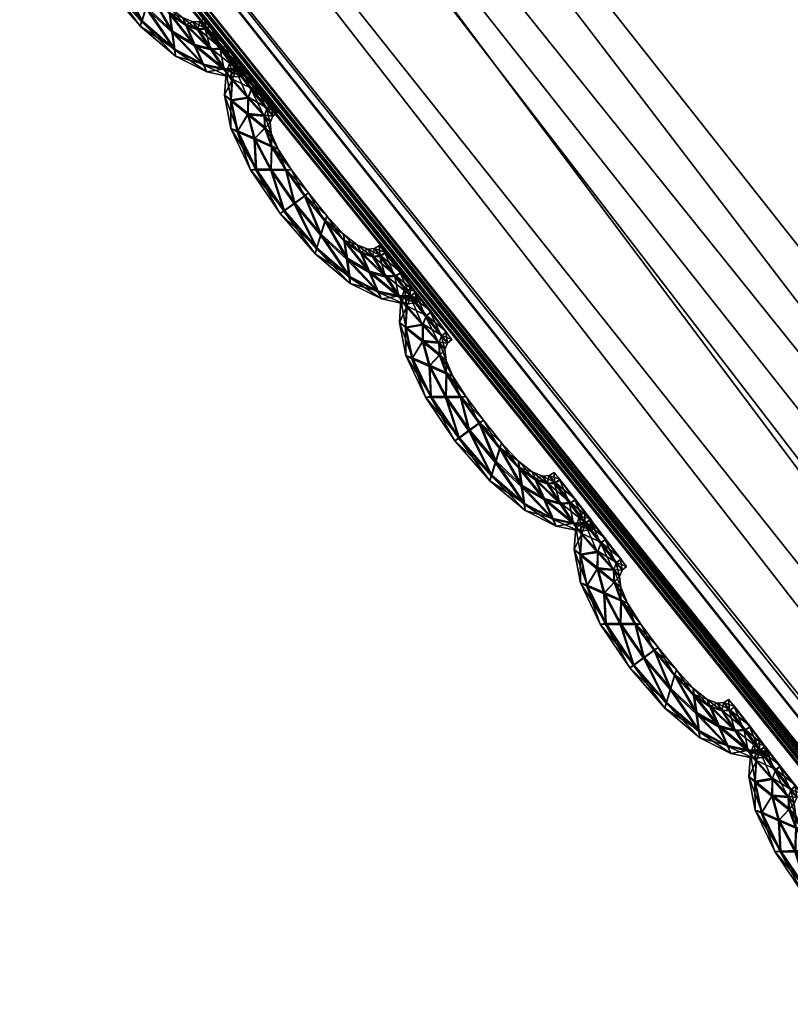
# Model space of a CAD drawing. Extents: x -7.4 to 7.4, y -11.5 to 9.8.
# Tile 2 of 256: x -4.372 to -4.218, y -8.407 to -8.209. Entities that reach past the tile are written whole.
import ezdxf

# ---------------------------------------------------------------- set-up
doc = ezdxf.new("R2010")
doc.units = 0
doc.header["$MEASUREMENT"] = 0
for name, color, linetype in [('A-FURN-3-ST', 150, 'Continuous'), ('A-FURN-3-ST-SEAM', 130, 'Continuous'), ('A-FURN-3-ST-SI', 160, 'Continuous')]:
    doc.layers.add(name, color=color, linetype=linetype)

msp = doc.modelspace()

# ---------------------------------------------------------------- meshes
at = {"layer": 'A-FURN-3-ST'}
mesh = msp.add_polyface(dxfattribs=at)
corners = [(-4.49106, -7.90624, 17.67919), (-4.50372, -7.92329, 17.66094), (-3.71633, -8.91916, 17.64375), (-4.4518, -7.87142, 17.77119), (-3.70628, -8.89971, 17.66208), (-4.5129, -7.94509, 17.66561), (-4.52031, -7.9654, 17.66835), (-3.71823, -8.96724, 17.65139), (-3.71823, -8.94408, 17.64854), (-4.52335, -7.97405, 17.65633), (-3.71807, -8.97713, 17.63937), (-3.40521, -6.02885, 18.33955), (-3.04422, -6.57113, 18.3295), (-2.75537, -6.33773, 18.34799), (-2.85272, -5.93405, 18.36122), (-3.43216, -6.91199, 18.30315), (-3.95266, -6.20066, 18.31269), (-3.66762, -5.24962, 18.35795), (-4.39141, -5.30413, 18.32768), (-2.93393, -5.22, 18.38378), (-2.54951, -6.98796, 18.32601), (-2.35635, -6.48976, 18.35271), (-1.98753, -7.34035, 18.32376), (-2.8236, -7.51879, 18.29566), (-2.18599, -8.0359, 18.28793), (-4.47111, -6.39801, 18.27238), (-3.82817, -7.28407, 18.2631), (-4.15524, -7.59884, 18.15958), (-3.12344, -8.06359, 18.25272), (-2.41476, -8.73272, 18.24062), (-3.38768, -8.50872, 18.1468), (-2.24175, -5.22515, 18.40348), (-2.28433, -5.96017, 18.37647), (-2.94453, -4.15097, 18.41531), (-3.85294, -4.15467, 18.38503), (-4.5226, -7.97237, 17.62104), (-4.52296, -7.97323, 17.61533), (-3.71811, -8.97618, 17.59822), (-3.56595, -8.75662, 17.94865), (-4.35453, -7.78527, 17.96356)]
mesh.append_faces([[corners[k] for k in face] for face in [(0, 1, 2), (3, 0, 4), (5, 6, 7), (1, 5, 8), (6, 9, 10), (11, 12, 13), (13, 14, 11), (15, 12, 11), (11, 16, 15), (16, 11, 17), (17, 18, 16), (11, 14, 19), (19, 17, 11), (20, 21, 13), (13, 12, 20), (22, 20, 23), (23, 24, 22), (20, 12, 15), (15, 23, 20), (16, 25, 26), (26, 15, 16), (27, 26, 25), (23, 15, 26), (26, 28, 23), (24, 23, 28), (28, 29, 24), (28, 26, 27), (27, 30, 28), (31, 19, 14), (14, 32, 31), (13, 21, 32), (32, 14, 13), (33, 19, 31), (17, 19, 33), (18, 17, 34), (35, 36, 37), (38, 39, 3), (30, 27, 39)]])
mesh = msp.add_polyface(dxfattribs=at)
corners = [(-5.2851, -6.84944, 17.65097), (-5.28395, -6.84825, 17.63972), (-4.52296, -7.97323, 17.62762), (-4.52355, -7.97463, 17.63892), (-5.28324, -6.84755, 17.63313), (-4.5226, -7.97237, 17.62104), (-5.97082, -5.62063, 17.65363), (-5.97253, -5.62162, 17.66485), (-3.71815, -8.97519, 17.60392), (-3.71811, -8.97618, 17.61054), (-5.24829, -6.80626, 17.6733), (-5.23338, -6.79193, 17.69148), (-5.90335, -5.57593, 17.70574), (-4.49106, -7.90624, 17.67919), (-4.4518, -7.87142, 17.77119), (-5.19697, -6.76263, 17.7829), (-4.50372, -7.92329, 17.66094), (-5.27869, -6.84166, 17.68037), (-5.26429, -6.8246, 17.67782), (-5.94249, -5.60189, 17.6919), (-5.92033, -5.5873, 17.68764), (-4.5129, -7.94509, 17.66561), (-4.52031, -7.9654, 17.66835), (-5.28478, -6.84895, 17.66835), (-5.97202, -5.62121, 17.68216), (-5.96319, -5.6154, 17.69421), (-4.52335, -7.97405, 17.65633), (-3.71807, -8.97778, 17.62184), (-4.47111, -6.39801, 18.27238), (-4.87662, -6.57496, 18.16909), (-4.15524, -7.59884, 18.15958), (-4.52296, -7.97323, 17.61533), (-4.52355, -7.97463, 17.6102), (-3.71807, -8.97778, 17.59309), (-5.28395, -6.84825, 17.62743), (-5.2851, -6.84944, 17.6223), (-5.97082, -5.62063, 17.64139), (-5.9698, -5.62005, 17.64709), (-5.10179, -6.69539, 17.97409), (-4.35453, -7.78527, 17.96356)]
mesh.append_faces([[corners[k] for k in face] for face in [(0, 1, 2), (2, 3, 0), (1, 4, 5), (5, 2, 1), (4, 1, 6), (1, 0, 7), (2, 5, 8), (3, 2, 9), (10, 11, 12), (13, 14, 15), (15, 11, 13), (16, 13, 11), (11, 10, 16), (17, 18, 19), (18, 10, 20), (21, 16, 10), (10, 18, 21), (22, 21, 18), (18, 17, 22), (0, 23, 24), (23, 17, 25), (26, 22, 17), (17, 23, 26), (3, 26, 23), (23, 0, 3), (26, 3, 27), (28, 29, 30), (31, 32, 33), (4, 34, 31), (31, 5, 4), (34, 35, 32), (32, 31, 34), (35, 34, 36), (34, 4, 37), (38, 39, 30), (30, 29, 38), (15, 14, 39), (39, 38, 15)]])
mesh = msp.add_polyface(dxfattribs=at)
corners = [(-5.06123, -6.76473, 0.61819), (-4.33657, -7.82255, 0.61819), (-4.47717, -7.95065, 1.0014), (-5.23441, -6.83469, 1.00167), (-3.5654, -8.76259, 0.61819), (-3.67795, -8.94519, 1.00106), (-2.80148, -9.5702, 0.61819), (-2.88106, -9.79961, 1.00064), (-2.08813, -10.22714, 0.61819), (-2.12339, -10.4947, 1.00026), (-1.4003, -10.71541, 0.61819), (-1.39971, -11.01127, 0.99996), (-0.70433, -11.01782, 0.61819), (-0.6953, -11.33124, 0.99977), (0, -11.12132, 0.61819), (0, -11.44075, 0.99973), (0, -8.33072, 0.55836), (0, -9.35254, 0.55836), (-0.60116, -9.28258, 0.55836), (-0.54683, -8.28021, 0.55836), (0, -7.37169, 0.55836), (-0.5029, -7.33935, 0.55836), (-1.09321, -8.13246, 0.55836), (-1.00864, -7.24488, 0.55836), (-1.19698, -9.07818, 0.55836), (-1.7878, -8.74879, 0.55836), (-1.64059, -7.89572, 0.55836), (-1.52064, -7.09466, 0.55836), (-2.19798, -7.58676, 0.55836), (-2.0442, -6.90596, 0.55836), (-2.39644, -8.30893, 0.55836), (-3.03409, -7.77204, 0.55836), (-2.76, -7.2209, 0.55836), (-3.64265, -7.14208, 0.55836), (-4.67836, -6.60499, 0.56582), (-4.03501, -7.5243, 0.56582), (0, -10.36224, 0.56582), (-0.66432, -10.27312, 0.56582), (-1.31767, -10.01274, 0.56582), (-1.95821, -9.59241, 0.56582), (-2.62062, -9.02726, 0.56582), (-3.32982, -8.33303, 0.56582)]
mesh.append_faces([[corners[k] for k in face] for face in [(0, 1, 2), (2, 3, 0), (2, 1, 4), (4, 5, 2), (5, 4, 6), (6, 7, 5), (7, 6, 8), (8, 9, 7), (9, 8, 10), (10, 11, 9), (11, 10, 12), (12, 13, 11), (13, 12, 14), (14, 15, 13), (16, 17, 18), (18, 19, 16), (19, 18, 24), (24, 22, 19), (22, 24, 25), (25, 26, 22), (26, 25, 30), (30, 28, 26), (28, 30, 31), (31, 32, 28), (32, 31, 33), (34, 35, 1), (36, 14, 12), (12, 37, 36), (17, 36, 37), (37, 18, 17), (18, 37, 38), (38, 24, 18), (37, 12, 10), (10, 38, 37), (38, 10, 8), (8, 39, 38), (24, 38, 39), (39, 25, 24), (25, 39, 40), (40, 30, 25), (39, 8, 6), (6, 40, 39), (40, 6, 4), (4, 41, 40), (30, 40, 41), (41, 31, 30), (31, 41, 35), (35, 33, 31), (41, 4, 1), (1, 35, 41)]])
mesh.append_faces([[corners[k] for k in face] for face in [(19, 21, 20), (22, 23, 21), (26, 27, 23), (28, 29, 27)]], dxfattribs={"vtx0": -1, "vtx1": -1, "vtx2": -1})
mesh.append_faces([[corners[k] for k in face] for face in [(20, 16, 19), (21, 19, 22), (23, 22, 26), (27, 26, 28), (29, 28, 32)]], dxfattribs={"vtx0": -1, "vtx2": -1})
mesh = msp.add_polyface(dxfattribs=at)
corners = [(-3.71807, -8.97778, 17.62184), (-3.71811, -8.97618, 17.61054), (-2.89974, -9.83781, 17.59065), (-3.71815, -8.97519, 17.60392), (-2.90013, -9.83669, 17.58403), (-4.52296, -7.97323, 17.62762), (-4.52355, -7.97463, 17.63892), (-3.71633, -8.91916, 17.64375), (-3.70628, -8.89971, 17.66208), (-4.49106, -7.90624, 17.67919), (-3.66489, -8.85995, 17.75476), (-4.4518, -7.87142, 17.77119), (-2.90987, -9.75318, 17.64211), (-2.87156, -9.70918, 17.73544), (-2.916, -9.77468, 17.6237), (-3.71823, -8.96724, 17.65139), (-3.71823, -8.94408, 17.64854), (-4.5129, -7.94509, 17.66561), (-4.50372, -7.92329, 17.66094), (-2.91022, -9.80225, 17.62861), (-2.90263, -9.82792, 17.63158), (-3.71807, -8.97713, 17.63937), (-4.52335, -7.97405, 17.65633), (-4.52031, -7.9654, 17.66835), (-2.89926, -9.83888, 17.61956), (-2.89906, -9.83962, 17.60199), (-1.58171, -8.45956, 18.27869), (-2.18599, -8.0359, 18.28793), (-2.41476, -8.73272, 18.24062), (-1.7571, -9.27744, 18.22761), (-2.62767, -9.29037, 18.1314), (-1.92196, -9.92626, 18.11565), (-3.12344, -8.06359, 18.25272), (-3.38768, -8.50872, 18.1468), (-3.71811, -8.97618, 17.59822), (-2.89974, -9.83781, 17.57833), (-3.71807, -8.97778, 17.59309), (-2.89906, -9.83962, 17.5732), (-4.52296, -7.97323, 17.61533), (-4.5226, -7.97237, 17.62104), (-3.56595, -8.75662, 17.94865), (-4.35453, -7.78527, 17.96356), (-2.78086, -9.59105, 17.93085)]
mesh.append_faces([[corners[k] for k in face] for face in [(0, 1, 2), (1, 3, 4), (3, 1, 5), (1, 0, 6), (7, 8, 9), (8, 10, 11), (12, 13, 10), (10, 8, 12), (14, 12, 8), (8, 7, 14), (15, 16, 17), (16, 7, 18), (19, 14, 7), (7, 16, 19), (20, 19, 16), (16, 15, 20), (0, 21, 22), (21, 15, 23), (24, 20, 15), (15, 21, 24), (21, 0, 25), (26, 27, 28), (28, 29, 26), (29, 28, 30), (30, 31, 29), (28, 32, 33), (33, 30, 28), (3, 34, 35), (35, 4, 3), (34, 36, 37), (36, 34, 38), (34, 3, 39), (11, 10, 40), (41, 40, 33), (40, 42, 30), (30, 33, 40), (10, 13, 42), (42, 40, 10)]])
at = {"layer": 'A-FURN-3-ST-SEAM'}
mesh = msp.add_polyface(dxfattribs=at)
corners = [(-4.34116, -8.215, 17.62073), (-4.34772, -8.20927, 17.62089), (-4.34685, -8.20646, 17.62218), (-4.3522, -8.2002, 17.62226), (-4.34812, -8.21038, 17.61751), (-4.34163, -8.21133, 17.62207), (-4.3501, -8.19872, 17.621), (-4.35429, -8.20169, 17.621), (-4.35513, -8.20235, 17.61762), (-4.341, -8.2164, 17.61735), (-4.33538, -8.21796, 17.62062), (-4.34602, -8.20375, 17.62093), (-4.3539, -8.19349, 17.62108), (-4.35691, -8.19345, 17.62237), (-4.35437, -8.2019, 17.61427), (-4.34784, -8.20943, 17.61416), (-4.33712, -8.21401, 17.62199), (-4.34214, -8.20774, 17.62089), (-4.34939, -8.19827, 17.61766), (-4.34575, -8.2028, 17.61758), (-4.35991, -8.19349, 17.62112), (-4.36106, -8.19353, 17.61773), (-4.35999, -8.19365, 17.61438), (-4.34124, -8.21512, 17.614), (-4.33474, -8.21953, 17.61724), (-4.33114, -8.21895, 17.62055), (-4.34238, -8.20646, 17.61754), (-4.35283, -8.19357, 17.61769), (-4.35675, -8.18875, 17.62112), (-4.36019, -8.18723, 17.62241), (-4.35702, -8.1937, 17.61309), (-4.35231, -8.20041, 17.61302), (-4.34697, -8.20671, 17.6129), (-4.3338, -8.21491, 17.62191), (-4.3389, -8.21005, 17.62081), (-4.33961, -8.20865, 17.61746), (-4.3461, -8.20391, 17.61419), (-4.35022, -8.19889, 17.61427), (-4.34222, -8.20791, 17.61416), (-4.36364, -8.18574, 17.62119), (-4.36498, -8.18525, 17.61785), (-4.36375, -8.18591, 17.61446), (-4.36031, -8.18748, 17.61317), (-4.34175, -8.21154, 17.61282), (-4.33546, -8.21813, 17.61389), (-4.3302, -8.22052, 17.61712), (-4.32889, -8.21883, 17.62051), (-4.33898, -8.21022, 17.61408), (-4.35402, -8.19365, 17.61435), (-4.35548, -8.18941, 17.61773), (-4.35809, -8.18509, 17.62115), (-4.3615, -8.18228, 17.62245), (-4.35683, -8.18892, 17.61438), (-4.32778, -8.22044, 17.61709), (-4.3319, -8.21479, 17.62191), (-4.33649, -8.21091, 17.62078), (-4.33752, -8.20951, 17.61746), (-4.33657, -8.21108, 17.61404), (-4.33724, -8.21421, 17.61271), (-4.36494, -8.17952, 17.62123), (-4.36628, -8.17858, 17.61788), (-4.36502, -8.17973, 17.6145), (-4.36161, -8.18253, 17.61321), (-4.35817, -8.18529, 17.61442), (-4.33126, -8.21912, 17.61381), (-4.32897, -8.21899, 17.61378), (-4.32663, -8.21981, 17.61709), (-4.32774, -8.21825, 17.62051), (-4.33392, -8.21512, 17.61267), (-4.35687, -8.18624, 17.61777), (-4.35825, -8.18261, 17.62119), (-4.36146, -8.17899, 17.62249), (-4.32782, -8.21837, 17.61378), (-4.33079, -8.21421, 17.62188), (-4.33494, -8.2108, 17.62078), (-4.33613, -8.20939, 17.61743), (-4.33506, -8.21096, 17.61404), (-4.3647, -8.17536, 17.62127), (-4.36593, -8.17413, 17.61792), (-4.36478, -8.17557, 17.61454), (-4.36158, -8.17919, 17.61324), (-4.35833, -8.18282, 17.61446), (-4.3571, -8.1841, 17.61781), (-4.33202, -8.215, 17.61264), (-4.33095, -8.21441, 17.61264), (-4.3577, -8.18125, 17.62119), (-4.36079, -8.17726, 17.62249), (-4.33392, -8.21022, 17.62073), (-4.3351, -8.20878, 17.61743), (-4.33399, -8.21038, 17.614), (-4.35659, -8.18282, 17.61781), (-4.36391, -8.1733, 17.62127), (-4.36514, -8.1719, 17.61792), (-4.36399, -8.17351, 17.61454), (-4.3609, -8.1775, 17.61324), (-4.35778, -8.18142, 17.61446), (-4.35568, -8.18208, 17.61781), (-4.35679, -8.18047, 17.62119), (-4.35987, -8.17644, 17.62249), (-4.35691, -8.18064, 17.61446), (-4.363, -8.17244, 17.62127), (-4.36419, -8.17104, 17.61792), (-4.36308, -8.17264, 17.61454), (-4.35999, -8.17668, 17.61324)]
mesh.append_faces([[corners[k] for k in face] for face in [(2, 1, 0), (1, 2, 3), (0, 1, 4), (0, 5, 2), (6, 3, 2), (3, 7, 1), (8, 4, 1), (4, 9, 0), (5, 0, 10), (11, 2, 5), (3, 6, 12), (2, 11, 6), (7, 3, 13), (1, 7, 8), (4, 8, 14), (9, 4, 15), (10, 0, 9), (10, 16, 5), (5, 17, 11), (12, 6, 18), (12, 13, 3), (6, 11, 19), (13, 20, 7), (21, 8, 7), (22, 14, 8), (14, 15, 4), (15, 23, 9), (9, 24, 10), (16, 10, 25), (17, 5, 16), (11, 17, 26), (19, 18, 6), (18, 27, 12), (13, 12, 28), (26, 19, 11), (20, 13, 29), (7, 20, 21), (8, 21, 22), (14, 22, 30), (15, 14, 31), (23, 15, 32), (24, 9, 23), (25, 10, 24), (25, 33, 16), (16, 34, 17), (35, 26, 17), (18, 19, 36), (27, 18, 37), (28, 12, 27), (28, 29, 13), (19, 26, 38), (29, 39, 20), (40, 21, 20), (41, 22, 21), (42, 30, 22), (30, 31, 14), (31, 32, 15), (32, 43, 23), (23, 44, 24), (24, 45, 25), (33, 25, 46), (34, 16, 33), (17, 34, 35), (26, 35, 47), (38, 36, 19), (36, 37, 18), (37, 48, 27), (27, 49, 28), (29, 28, 50), (47, 38, 26), (39, 29, 51), (20, 39, 40), (21, 40, 41), (22, 41, 42), (30, 42, 52), (31, 30, 48), (32, 31, 37), (43, 32, 36), (44, 23, 43), (45, 24, 44), (25, 45, 53), (53, 46, 25), (46, 54, 33), (33, 55, 34), (56, 35, 34), (57, 47, 35), (36, 38, 43), (37, 36, 32), (48, 37, 31), (49, 27, 48), (50, 28, 49), (50, 51, 29), (38, 47, 58), (51, 59, 39), (60, 40, 39), (61, 41, 40), (62, 42, 41), (63, 52, 42), (52, 48, 30), (43, 58, 44), (44, 64, 45), (65, 53, 45), (46, 53, 66), (54, 46, 67), (55, 33, 54), (34, 55, 56), (35, 56, 57), (47, 57, 68), (58, 43, 38), (48, 52, 49), (49, 69, 50), (51, 50, 70), (68, 58, 47), (59, 51, 71), (39, 59, 60), (40, 60, 61), (41, 61, 62), (42, 62, 63), (52, 63, 69), (64, 44, 58), (45, 64, 65), (53, 65, 72), (72, 66, 53), (66, 67, 46), (67, 73, 54), (54, 74, 55), (56, 55, 74), (57, 56, 75), (68, 57, 76), (69, 49, 52), (70, 50, 69), (70, 71, 51), (58, 68, 64), (71, 77, 59), (78, 60, 59), (79, 61, 60), (80, 62, 61), (81, 63, 62), (82, 69, 63), (83, 65, 64), (84, 72, 65), (74, 54, 73), (74, 75, 56), (75, 76, 57), (76, 83, 68), (69, 82, 70), (71, 70, 85), (64, 68, 83), (77, 71, 86), (59, 77, 78), (60, 78, 79), (61, 79, 80), (62, 80, 81), (63, 81, 82), (65, 83, 84), (73, 87, 74), (75, 74, 87), (76, 75, 88), (83, 76, 89), (70, 82, 90), (90, 85, 70), (85, 86, 71), (86, 91, 77), (78, 77, 91), (79, 78, 92), (80, 79, 93), (81, 80, 94), (82, 81, 95), (89, 84, 83), (87, 88, 75), (88, 89, 76), (95, 90, 82), (85, 90, 96), (86, 85, 97), (91, 86, 98), (91, 92, 78), (92, 93, 79), (93, 94, 80), (94, 95, 81), (90, 95, 99), (99, 96, 90), (96, 97, 85), (97, 98, 86), (98, 100, 91), (92, 91, 100), (93, 92, 101), (94, 93, 102), (95, 94, 103), (103, 99, 95), (100, 101, 92), (101, 102, 93), (102, 103, 94)]])
mesh = msp.add_polyface(dxfattribs=at)
corners = [(-4.30601, -8.26065, 17.62005), (-4.31263, -8.25492, 17.62016), (-4.31175, -8.25212, 17.62146), (-4.31705, -8.24582, 17.62157), (-4.31298, -8.25607, 17.61678), (-4.30649, -8.25698, 17.62138), (-4.315, -8.24437, 17.62032), (-4.31915, -8.24738, 17.62032), (-4.31998, -8.248, 17.61693), (-4.3059, -8.26205, 17.61667), (-4.30028, -8.26361, 17.61994), (-4.31092, -8.2494, 17.62024), (-4.3188, -8.23914, 17.62039), (-4.32177, -8.2391, 17.62165), (-4.31927, -8.24755, 17.61359), (-4.3127, -8.25508, 17.61343), (-4.30202, -8.25961, 17.62127), (-4.30704, -8.25339, 17.62016), (-4.31428, -8.24387, 17.61693), (-4.31065, -8.24845, 17.61689), (-4.32477, -8.2391, 17.62039), (-4.32596, -8.23922, 17.61705), (-4.32489, -8.23931, 17.61366), (-4.30613, -8.26077, 17.61332), (-4.29964, -8.26517, 17.61651), (-4.29604, -8.26456, 17.61986), (-4.30724, -8.25212, 17.61682), (-4.31773, -8.23922, 17.61701), (-4.32165, -8.2344, 17.62043), (-4.32509, -8.23284, 17.62173), (-4.32188, -8.23935, 17.61241), (-4.31721, -8.24606, 17.61233), (-4.31187, -8.25237, 17.61222), (-4.29869, -8.26052, 17.62123), (-4.3038, -8.2557, 17.62013), (-4.30451, -8.2543, 17.61678), (-4.311, -8.24956, 17.61351), (-4.31508, -8.24454, 17.61359), (-4.30712, -8.25356, 17.61343), (-4.32853, -8.23139, 17.62047), (-4.32988, -8.2309, 17.61712), (-4.32861, -8.23156, 17.61374), (-4.32521, -8.23308, 17.61244), (-4.30665, -8.25718, 17.6121), (-4.30036, -8.26378, 17.61321), (-4.29509, -8.26617, 17.61644), (-4.29379, -8.26448, 17.61982), (-4.30388, -8.25587, 17.61339), (-4.31888, -8.23931, 17.61366), (-4.32038, -8.23506, 17.61705), (-4.32299, -8.23074, 17.62047), (-4.3264, -8.22793, 17.62176), (-4.32173, -8.23457, 17.6137), (-4.29268, -8.26604, 17.6164), (-4.29679, -8.26044, 17.62119), (-4.30138, -8.25657, 17.62009), (-4.30241, -8.25513, 17.61674), (-4.30146, -8.25673, 17.61336), (-4.30214, -8.25982, 17.61203), (-4.32984, -8.22517, 17.62055), (-4.33118, -8.22422, 17.6172), (-4.32992, -8.22538, 17.61381), (-4.32651, -8.22818, 17.61252), (-4.32307, -8.2309, 17.61374), (-4.29616, -8.26472, 17.61313), (-4.29386, -8.2646, 17.61309), (-4.29153, -8.26542, 17.6164), (-4.29264, -8.26386, 17.61982), (-4.29881, -8.26077, 17.61195), (-4.32177, -8.23185, 17.61709), (-4.32315, -8.22826, 17.62047), (-4.32635, -8.2246, 17.6218), (-4.29276, -8.26402, 17.61309), (-4.29569, -8.25982, 17.62119), (-4.29984, -8.25644, 17.62005), (-4.30103, -8.255, 17.61674), (-4.29996, -8.25661, 17.61332), (-4.3296, -8.22101, 17.62058), (-4.33083, -8.21973, 17.6172), (-4.32968, -8.22118, 17.61385), (-4.32647, -8.22484, 17.61252), (-4.32323, -8.22842, 17.61374), (-4.322, -8.2297, 17.61709), (-4.29695, -8.26065, 17.61195), (-4.29584, -8.26003, 17.61195), (-4.3226, -8.22686, 17.62047), (-4.32568, -8.22286, 17.6218), (-4.29881, -8.25583, 17.62005), (-4.30004, -8.25443, 17.61674), (-4.29893, -8.25599, 17.61332), (-4.32149, -8.22847, 17.61709), (-4.32881, -8.21895, 17.62058), (-4.33004, -8.21755, 17.61724), (-4.32889, -8.21912, 17.61385), (-4.3258, -8.22311, 17.61252), (-4.32268, -8.22707, 17.61374), (-4.32058, -8.22768, 17.61712), (-4.32173, -8.22608, 17.62047), (-4.32477, -8.22204, 17.6218), (-4.3218, -8.22629, 17.61374), (-4.3279, -8.21805, 17.62058), (-4.32909, -8.21664, 17.61724), (-4.32798, -8.21825, 17.61385), (-4.32489, -8.22229, 17.61252)]
mesh.append_faces([[corners[k] for k in face] for face in [(2, 1, 0), (1, 2, 3), (0, 1, 4), (0, 5, 2), (6, 3, 2), (3, 7, 1), (8, 4, 1), (4, 9, 0), (5, 0, 10), (11, 2, 5), (3, 6, 12), (2, 11, 6), (7, 3, 13), (1, 7, 8), (4, 8, 14), (9, 4, 15), (10, 0, 9), (10, 16, 5), (5, 17, 11), (12, 6, 18), (12, 13, 3), (6, 11, 19), (13, 20, 7), (21, 8, 7), (22, 14, 8), (14, 15, 4), (15, 23, 9), (9, 24, 10), (16, 10, 25), (17, 5, 16), (11, 17, 26), (19, 18, 6), (18, 27, 12), (13, 12, 28), (26, 19, 11), (20, 13, 29), (7, 20, 21), (8, 21, 22), (14, 22, 30), (15, 14, 31), (23, 15, 32), (24, 9, 23), (25, 10, 24), (25, 33, 16), (16, 34, 17), (35, 26, 17), (18, 19, 36), (27, 18, 37), (28, 12, 27), (28, 29, 13), (19, 26, 38), (29, 39, 20), (40, 21, 20), (41, 22, 21), (42, 30, 22), (30, 31, 14), (31, 32, 15), (32, 43, 23), (23, 44, 24), (24, 45, 25), (33, 25, 46), (34, 16, 33), (17, 34, 35), (26, 35, 47), (38, 36, 19), (36, 37, 18), (37, 48, 27), (27, 49, 28), (29, 28, 50), (47, 38, 26), (39, 29, 51), (20, 39, 40), (21, 40, 41), (22, 41, 42), (30, 42, 52), (31, 30, 48), (32, 31, 37), (43, 32, 36), (44, 23, 43), (45, 24, 44), (25, 45, 53), (53, 46, 25), (46, 54, 33), (33, 55, 34), (56, 35, 34), (57, 47, 35), (36, 38, 43), (37, 36, 32), (48, 37, 31), (49, 27, 48), (50, 28, 49), (50, 51, 29), (38, 47, 58), (51, 59, 39), (60, 40, 39), (61, 41, 40), (62, 42, 41), (63, 52, 42), (52, 48, 30), (43, 58, 44), (44, 64, 45), (65, 53, 45), (46, 53, 66), (54, 46, 67), (55, 33, 54), (34, 55, 56), (35, 56, 57), (47, 57, 68), (58, 43, 38), (48, 52, 49), (49, 69, 50), (51, 50, 70), (68, 58, 47), (59, 51, 71), (39, 59, 60), (40, 60, 61), (41, 61, 62), (42, 62, 63), (52, 63, 69), (64, 44, 58), (45, 64, 65), (53, 65, 72), (72, 66, 53), (66, 67, 46), (67, 73, 54), (54, 74, 55), (56, 55, 74), (57, 56, 75), (68, 57, 76), (69, 49, 52), (70, 50, 69), (70, 71, 51), (58, 68, 64), (71, 77, 59), (78, 60, 59), (79, 61, 60), (80, 62, 61), (81, 63, 62), (82, 69, 63), (83, 65, 64), (84, 72, 65), (74, 54, 73), (74, 75, 56), (75, 76, 57), (76, 83, 68), (69, 82, 70), (71, 70, 85), (64, 68, 83), (77, 71, 86), (59, 77, 78), (60, 78, 79), (61, 79, 80), (62, 80, 81), (63, 81, 82), (65, 83, 84), (73, 87, 74), (75, 74, 87), (76, 75, 88), (83, 76, 89), (70, 82, 90), (90, 85, 70), (85, 86, 71), (86, 91, 77), (78, 77, 91), (79, 78, 92), (80, 79, 93), (81, 80, 94), (82, 81, 95), (89, 84, 83), (87, 88, 75), (88, 89, 76), (95, 90, 82), (85, 90, 96), (86, 85, 97), (91, 86, 98), (91, 92, 78), (92, 93, 79), (93, 94, 80), (94, 95, 81), (90, 95, 99), (99, 96, 90), (96, 97, 85), (97, 98, 86), (98, 100, 91), (92, 91, 100), (93, 92, 101), (94, 93, 102), (95, 94, 103), (103, 99, 95), (100, 101, 92), (101, 102, 93), (102, 103, 94)]])
mesh = msp.add_polyface(dxfattribs=at)
corners = [(-4.27091, -8.30626, 17.61933), (-4.27748, -8.30057, 17.61948), (-4.27661, -8.29777, 17.62078), (-4.28196, -8.29147, 17.62089), (-4.27788, -8.30168, 17.6161), (-4.27139, -8.30263, 17.62066), (-4.2799, -8.29002, 17.61963), (-4.28405, -8.29303, 17.6196), (-4.28488, -8.29365, 17.61625), (-4.27076, -8.3077, 17.61594), (-4.26514, -8.30926, 17.61921), (-4.27578, -8.29505, 17.61956), (-4.28369, -8.28475, 17.61967), (-4.28666, -8.28475, 17.62096), (-4.28413, -8.29319, 17.61286), (-4.2776, -8.30073, 17.61275), (-4.26688, -8.30527, 17.62058), (-4.2719, -8.29901, 17.61948), (-4.27914, -8.28953, 17.61625), (-4.27554, -8.29406, 17.61617), (-4.28967, -8.28475, 17.61971), (-4.29082, -8.28487, 17.61636), (-4.28975, -8.28496, 17.61298), (-4.27099, -8.30642, 17.6126), (-4.26454, -8.31083, 17.61583), (-4.26094, -8.31021, 17.61914), (-4.27214, -8.29773, 17.61613), (-4.28263, -8.28483, 17.61632), (-4.28654, -8.28001, 17.61975), (-4.28995, -8.27849, 17.62104), (-4.28678, -8.28496, 17.61168), (-4.28207, -8.29171, 17.61161), (-4.27677, -8.29802, 17.61153), (-4.26359, -8.30617, 17.62055), (-4.2687, -8.30131, 17.6194), (-4.26937, -8.29991, 17.6161), (-4.2759, -8.29521, 17.61282), (-4.27998, -8.29019, 17.6129), (-4.27202, -8.29917, 17.61275), (-4.29343, -8.277, 17.61978), (-4.29478, -8.27655, 17.61644), (-4.29351, -8.27721, 17.61305), (-4.29007, -8.27873, 17.61176), (-4.27155, -8.30284, 17.61142), (-4.26525, -8.30943, 17.61248), (-4.25999, -8.31178, 17.61575), (-4.25869, -8.31009, 17.61914), (-4.26878, -8.30148, 17.61267), (-4.28378, -8.28496, 17.61294), (-4.28528, -8.28067, 17.61636), (-4.28789, -8.27634, 17.61975), (-4.29129, -8.27354, 17.62108), (-4.28662, -8.28022, 17.61302), (-4.25758, -8.31165, 17.61571), (-4.26169, -8.30605, 17.62051), (-4.26628, -8.30218, 17.61937), (-4.26731, -8.30078, 17.61606), (-4.26636, -8.30234, 17.61264), (-4.26704, -8.30548, 17.61134), (-4.29474, -8.27082, 17.61982), (-4.29604, -8.26987, 17.61648), (-4.29481, -8.27099, 17.61309), (-4.29141, -8.27378, 17.6118), (-4.28797, -8.27655, 17.61302), (-4.26106, -8.31038, 17.61241), (-4.25877, -8.31025, 17.61237), (-4.25643, -8.31108, 17.61571), (-4.25754, -8.30947, 17.6191), (-4.26371, -8.30638, 17.61126), (-4.28666, -8.2775, 17.6164), (-4.28805, -8.27387, 17.61978), (-4.29126, -8.27021, 17.62108), (-4.25766, -8.30964, 17.61237), (-4.26062, -8.30543, 17.62051), (-4.26474, -8.30205, 17.61937), (-4.26593, -8.30065, 17.61606), (-4.26486, -8.30222, 17.61264), (-4.2945, -8.26662, 17.61986), (-4.29573, -8.26538, 17.61651), (-4.29458, -8.26683, 17.61313), (-4.29137, -8.27045, 17.61184), (-4.28813, -8.27407, 17.61305), (-4.2869, -8.27531, 17.6164), (-4.26185, -8.30626, 17.61123), (-4.26074, -8.30564, 17.61123), (-4.28749, -8.27251, 17.61978), (-4.29058, -8.26847, 17.62108), (-4.26371, -8.30144, 17.61937), (-4.26494, -8.30003, 17.61602), (-4.26383, -8.3016, 17.61264), (-4.28639, -8.27407, 17.6164), (-4.29371, -8.26456, 17.61986), (-4.29493, -8.26316, 17.61651), (-4.29379, -8.26472, 17.61313), (-4.2907, -8.26876, 17.61184), (-4.28761, -8.27267, 17.61305), (-4.28551, -8.2733, 17.6164), (-4.28662, -8.27173, 17.61978), (-4.28967, -8.26765, 17.62108), (-4.2867, -8.27189, 17.61305), (-4.2928, -8.2637, 17.61986), (-4.29398, -8.26225, 17.61651), (-4.29288, -8.26386, 17.61313), (-4.28979, -8.2679, 17.61184)]
mesh.append_faces([[corners[k] for k in face] for face in [(2, 1, 0), (1, 2, 3), (0, 1, 4), (0, 5, 2), (6, 3, 2), (3, 7, 1), (8, 4, 1), (4, 9, 0), (5, 0, 10), (11, 2, 5), (3, 6, 12), (2, 11, 6), (7, 3, 13), (1, 7, 8), (4, 8, 14), (9, 4, 15), (10, 0, 9), (10, 16, 5), (5, 17, 11), (12, 6, 18), (12, 13, 3), (6, 11, 19), (13, 20, 7), (21, 8, 7), (22, 14, 8), (14, 15, 4), (15, 23, 9), (9, 24, 10), (16, 10, 25), (17, 5, 16), (11, 17, 26), (19, 18, 6), (18, 27, 12), (13, 12, 28), (26, 19, 11), (20, 13, 29), (7, 20, 21), (8, 21, 22), (14, 22, 30), (15, 14, 31), (23, 15, 32), (24, 9, 23), (25, 10, 24), (25, 33, 16), (16, 34, 17), (35, 26, 17), (18, 19, 36), (27, 18, 37), (28, 12, 27), (28, 29, 13), (19, 26, 38), (29, 39, 20), (40, 21, 20), (41, 22, 21), (42, 30, 22), (30, 31, 14), (31, 32, 15), (32, 43, 23), (23, 44, 24), (24, 45, 25), (33, 25, 46), (34, 16, 33), (17, 34, 35), (26, 35, 47), (38, 36, 19), (36, 37, 18), (37, 48, 27), (27, 49, 28), (29, 28, 50), (47, 38, 26), (39, 29, 51), (20, 39, 40), (21, 40, 41), (22, 41, 42), (30, 42, 52), (31, 30, 48), (32, 31, 37), (43, 32, 36), (44, 23, 43), (45, 24, 44), (25, 45, 53), (53, 46, 25), (46, 54, 33), (33, 55, 34), (56, 35, 34), (57, 47, 35), (36, 38, 43), (37, 36, 32), (48, 37, 31), (49, 27, 48), (50, 28, 49), (50, 51, 29), (38, 47, 58), (51, 59, 39), (60, 40, 39), (61, 41, 40), (62, 42, 41), (63, 52, 42), (52, 48, 30), (43, 58, 44), (44, 64, 45), (65, 53, 45), (46, 53, 66), (54, 46, 67), (55, 33, 54), (34, 55, 56), (35, 56, 57), (47, 57, 68), (58, 43, 38), (48, 52, 49), (49, 69, 50), (51, 50, 70), (68, 58, 47), (59, 51, 71), (39, 59, 60), (40, 60, 61), (41, 61, 62), (42, 62, 63), (52, 63, 69), (64, 44, 58), (45, 64, 65), (53, 65, 72), (72, 66, 53), (66, 67, 46), (67, 73, 54), (54, 74, 55), (56, 55, 74), (57, 56, 75), (68, 57, 76), (69, 49, 52), (70, 50, 69), (70, 71, 51), (58, 68, 64), (71, 77, 59), (78, 60, 59), (79, 61, 60), (80, 62, 61), (81, 63, 62), (82, 69, 63), (83, 65, 64), (84, 72, 65), (74, 54, 73), (74, 75, 56), (75, 76, 57), (76, 83, 68), (69, 82, 70), (71, 70, 85), (64, 68, 83), (77, 71, 86), (59, 77, 78), (60, 78, 79), (61, 79, 80), (62, 80, 81), (63, 81, 82), (65, 83, 84), (73, 87, 74), (75, 74, 87), (76, 75, 88), (83, 76, 89), (70, 82, 90), (90, 85, 70), (85, 86, 71), (86, 91, 77), (78, 77, 91), (79, 78, 92), (80, 79, 93), (81, 80, 94), (82, 81, 95), (89, 84, 83), (87, 88, 75), (88, 89, 76), (95, 90, 82), (85, 90, 96), (86, 85, 97), (91, 86, 98), (91, 92, 78), (92, 93, 79), (93, 94, 80), (94, 95, 81), (90, 95, 99), (99, 96, 90), (96, 97, 85), (97, 98, 86), (98, 100, 91), (92, 91, 100), (93, 92, 101), (94, 93, 102), (95, 94, 103), (103, 99, 95), (100, 101, 92), (101, 102, 93), (102, 103, 94)]])
mesh = msp.add_polyface(dxfattribs=at)
corners = [(-4.23581, -8.3519, 17.61864), (-4.24238, -8.34622, 17.6188), (-4.24151, -8.34342, 17.62009), (-4.24685, -8.33712, 17.62016), (-4.24274, -8.34737, 17.61541), (-4.23629, -8.34824, 17.61998), (-4.2448, -8.33563, 17.61891), (-4.24891, -8.33868, 17.61891), (-4.24974, -8.3393, 17.61553), (-4.23565, -8.35335, 17.61526), (-4.23003, -8.35487, 17.61853), (-4.24068, -8.34066, 17.61883), (-4.2486, -8.3304, 17.61899), (-4.25156, -8.3304, 17.62024), (-4.24903, -8.33884, 17.61218), (-4.24246, -8.34639, 17.61206), (-4.23178, -8.35088, 17.6199), (-4.2368, -8.34465, 17.6188), (-4.24404, -8.33518, 17.61556), (-4.2404, -8.33971, 17.61549), (-4.25453, -8.3304, 17.61903), (-4.25572, -8.33052, 17.61564), (-4.25465, -8.3306, 17.61229), (-4.23589, -8.35207, 17.61191), (-4.22944, -8.35648, 17.61515), (-4.22584, -8.35582, 17.61845), (-4.23704, -8.34338, 17.61545), (-4.24752, -8.33048, 17.6156), (-4.25145, -8.32566, 17.61903), (-4.25485, -8.32414, 17.62032), (-4.25168, -8.3306, 17.611), (-4.24697, -8.33736, 17.61092), (-4.24163, -8.34366, 17.61081), (-4.22849, -8.35178, 17.61982), (-4.23355, -8.34696, 17.61872), (-4.23427, -8.34556, 17.61537), (-4.2408, -8.34082, 17.6121), (-4.24487, -8.3358, 17.61218), (-4.23692, -8.34482, 17.61203), (-4.25829, -8.32265, 17.6191), (-4.25964, -8.3222, 17.61575), (-4.25841, -8.32286, 17.61237), (-4.25497, -8.32438, 17.61108), (-4.2364, -8.34849, 17.61073), (-4.23015, -8.35504, 17.6118), (-4.22489, -8.35743, 17.61503), (-4.22358, -8.35569, 17.61842), (-4.23368, -8.34713, 17.61199), (-4.24867, -8.33056, 17.61226), (-4.25018, -8.32632, 17.61564), (-4.25279, -8.32199, 17.61906), (-4.25619, -8.31919, 17.62036), (-4.25152, -8.32583, 17.61229), (-4.22248, -8.3573, 17.61499), (-4.22659, -8.35166, 17.61982), (-4.23118, -8.34783, 17.61868), (-4.23221, -8.34639, 17.61537), (-4.23126, -8.34795, 17.61195), (-4.23193, -8.35112, 17.61062), (-4.25964, -8.31647, 17.61914), (-4.26094, -8.31549, 17.61579), (-4.25972, -8.31664, 17.61241), (-4.25631, -8.31944, 17.61111), (-4.25287, -8.32216, 17.61233), (-4.22596, -8.35599, 17.61172), (-4.2237, -8.35586, 17.61168), (-4.22133, -8.35669, 17.61499), (-4.22243, -8.35512, 17.61842), (-4.22861, -8.35199, 17.61058), (-4.25156, -8.3231, 17.61568), (-4.25295, -8.31952, 17.6191), (-4.25615, -8.31586, 17.62039), (-4.22255, -8.35524, 17.61168), (-4.22552, -8.35104, 17.61978), (-4.22964, -8.3477, 17.61868), (-4.23083, -8.34626, 17.61533), (-4.22976, -8.34783, 17.61195), (-4.2594, -8.31227, 17.61918), (-4.26062, -8.31099, 17.61583), (-4.25948, -8.31243, 17.61244), (-4.25627, -8.3161, 17.61111), (-4.25302, -8.31969, 17.61237), (-4.2518, -8.32096, 17.61571), (-4.22675, -8.35186, 17.61054), (-4.22564, -8.35129, 17.61054), (-4.25239, -8.31812, 17.6191), (-4.25552, -8.31413, 17.62039), (-4.22861, -8.34709, 17.61864), (-4.22984, -8.34564, 17.61533), (-4.22873, -8.34725, 17.61191), (-4.25129, -8.31969, 17.61571), (-4.25861, -8.31017, 17.61918), (-4.25983, -8.30881, 17.61583), (-4.25872, -8.31038, 17.61244), (-4.2556, -8.31437, 17.61115), (-4.25251, -8.31829, 17.61237), (-4.25042, -8.31894, 17.61571), (-4.25152, -8.31734, 17.6191), (-4.25461, -8.3133, 17.62039), (-4.2516, -8.3175, 17.61237), (-4.2577, -8.3093, 17.61918), (-4.25888, -8.30791, 17.61583), (-4.25777, -8.30947, 17.61244), (-4.25469, -8.31354, 17.61115)]
mesh.append_faces([[corners[k] for k in face] for face in [(2, 1, 0), (1, 2, 3), (0, 1, 4), (0, 5, 2), (6, 3, 2), (3, 7, 1), (8, 4, 1), (4, 9, 0), (5, 0, 10), (11, 2, 5), (3, 6, 12), (2, 11, 6), (7, 3, 13), (1, 7, 8), (4, 8, 14), (9, 4, 15), (10, 0, 9), (10, 16, 5), (5, 17, 11), (12, 6, 18), (12, 13, 3), (6, 11, 19), (13, 20, 7), (21, 8, 7), (22, 14, 8), (14, 15, 4), (15, 23, 9), (9, 24, 10), (16, 10, 25), (17, 5, 16), (11, 17, 26), (19, 18, 6), (18, 27, 12), (13, 12, 28), (26, 19, 11), (20, 13, 29), (7, 20, 21), (8, 21, 22), (14, 22, 30), (15, 14, 31), (23, 15, 32), (24, 9, 23), (25, 10, 24), (25, 33, 16), (16, 34, 17), (35, 26, 17), (18, 19, 36), (27, 18, 37), (28, 12, 27), (28, 29, 13), (19, 26, 38), (29, 39, 20), (40, 21, 20), (41, 22, 21), (42, 30, 22), (30, 31, 14), (31, 32, 15), (32, 43, 23), (23, 44, 24), (24, 45, 25), (33, 25, 46), (34, 16, 33), (17, 34, 35), (26, 35, 47), (38, 36, 19), (36, 37, 18), (37, 48, 27), (27, 49, 28), (29, 28, 50), (47, 38, 26), (39, 29, 51), (20, 39, 40), (21, 40, 41), (22, 41, 42), (30, 42, 52), (31, 30, 48), (32, 31, 37), (43, 32, 36), (44, 23, 43), (45, 24, 44), (25, 45, 53), (53, 46, 25), (46, 54, 33), (33, 55, 34), (56, 35, 34), (57, 47, 35), (36, 38, 43), (37, 36, 32), (48, 37, 31), (49, 27, 48), (50, 28, 49), (50, 51, 29), (38, 47, 58), (51, 59, 39), (60, 40, 39), (61, 41, 40), (62, 42, 41), (63, 52, 42), (52, 48, 30), (43, 58, 44), (44, 64, 45), (65, 53, 45), (46, 53, 66), (54, 46, 67), (55, 33, 54), (34, 55, 56), (35, 56, 57), (47, 57, 68), (58, 43, 38), (48, 52, 49), (49, 69, 50), (51, 50, 70), (68, 58, 47), (59, 51, 71), (39, 59, 60), (40, 60, 61), (41, 61, 62), (42, 62, 63), (52, 63, 69), (64, 44, 58), (45, 64, 65), (53, 65, 72), (72, 66, 53), (66, 67, 46), (67, 73, 54), (54, 74, 55), (56, 55, 74), (57, 56, 75), (68, 57, 76), (69, 49, 52), (70, 50, 69), (70, 71, 51), (58, 68, 64), (71, 77, 59), (78, 60, 59), (79, 61, 60), (80, 62, 61), (81, 63, 62), (82, 69, 63), (83, 65, 64), (84, 72, 65), (74, 54, 73), (74, 75, 56), (75, 76, 57), (76, 83, 68), (69, 82, 70), (71, 70, 85), (64, 68, 83), (77, 71, 86), (59, 77, 78), (60, 78, 79), (61, 79, 80), (62, 80, 81), (63, 81, 82), (65, 83, 84), (73, 87, 74), (75, 74, 87), (76, 75, 88), (83, 76, 89), (70, 82, 90), (90, 85, 70), (85, 86, 71), (86, 91, 77), (78, 77, 91), (79, 78, 92), (80, 79, 93), (81, 80, 94), (82, 81, 95), (89, 84, 83), (87, 88, 75), (88, 89, 76), (95, 90, 82), (85, 90, 96), (86, 85, 97), (91, 86, 98), (91, 92, 78), (92, 93, 79), (93, 94, 80), (94, 95, 81), (90, 95, 99), (99, 96, 90), (96, 97, 85), (97, 98, 86), (98, 100, 91), (92, 91, 100), (93, 92, 101), (94, 93, 102), (95, 94, 103), (103, 99, 95), (100, 101, 92), (101, 102, 93), (102, 103, 94)]])
mesh = msp.add_polyface(dxfattribs=at)
corners = [(-4.20067, -8.39755, 17.61796), (-4.20724, -8.39187, 17.61808), (-4.20641, -8.38907, 17.61937), (-4.21171, -8.38276, 17.61948), (-4.20764, -8.39302, 17.61469), (-4.20118, -8.39389, 17.61929), (-4.20969, -8.38128, 17.61823), (-4.21381, -8.38433, 17.61823), (-4.21464, -8.38499, 17.61484), (-4.20055, -8.399, 17.61458), (-4.19493, -8.40052, 17.61785), (-4.20558, -8.38631, 17.61815), (-4.21349, -8.37605, 17.6183), (-4.21642, -8.37601, 17.61956), (-4.21389, -8.38449, 17.61149), (-4.20736, -8.39204, 17.61134), (-4.19667, -8.39652, 17.61918), (-4.2017, -8.39031, 17.61808), (-4.20894, -8.38079, 17.61484), (-4.2053, -8.38536, 17.6148), (-4.21943, -8.37609, 17.6183), (-4.22058, -8.37617, 17.61495), (-4.21951, -8.37625, 17.61157), (-4.20079, -8.39772, 17.61123), (-4.1943, -8.40209, 17.61442), (-4.19074, -8.40147, 17.61777), (-4.20194, -8.38903, 17.61473), (-4.21242, -8.37613, 17.61492), (-4.2163, -8.37131, 17.61834), (-4.21975, -8.36979, 17.61963), (-4.21658, -8.37625, 17.61031), (-4.21187, -8.38301, 17.61024), (-4.20653, -8.38927, 17.61013), (-4.19339, -8.39743, 17.61914), (-4.19846, -8.39257, 17.61804), (-4.19917, -8.39117, 17.61469), (-4.20566, -8.38647, 17.61142), (-4.20977, -8.38145, 17.61149), (-4.20182, -8.39047, 17.61134), (-4.22319, -8.3683, 17.61838), (-4.22453, -8.36785, 17.61503), (-4.22327, -8.36846, 17.61165), (-4.21986, -8.36999, 17.61035), (-4.20131, -8.39413, 17.61001), (-4.19505, -8.40069, 17.61111), (-4.18979, -8.40303, 17.61435), (-4.18848, -8.40135, 17.61773), (-4.19857, -8.39274, 17.6113), (-4.21357, -8.37621, 17.61157), (-4.21508, -8.37193, 17.61495), (-4.21769, -8.36764, 17.61838), (-4.22109, -8.36485, 17.61967), (-4.21642, -8.37148, 17.61161), (-4.18737, -8.40291, 17.61431), (-4.19149, -8.39731, 17.6191), (-4.19608, -8.39344, 17.618), (-4.19711, -8.39199, 17.61465), (-4.19616, -8.3936, 17.61126), (-4.19683, -8.39673, 17.60993), (-4.22453, -8.36208, 17.61845), (-4.22584, -8.36114, 17.61511), (-4.22461, -8.36229, 17.61172), (-4.22121, -8.36505, 17.61043), (-4.21777, -8.36781, 17.61165), (-4.19086, -8.40164, 17.61104), (-4.1886, -8.40147, 17.611), (-4.18623, -8.40229, 17.61431), (-4.18734, -8.40073, 17.61773), (-4.19351, -8.39764, 17.60986), (-4.21646, -8.36875, 17.61499), (-4.21785, -8.36513, 17.61838), (-4.22105, -8.36146, 17.61971), (-4.18745, -8.40085, 17.611), (-4.19042, -8.39669, 17.6191), (-4.19454, -8.39331, 17.61796), (-4.19572, -8.39187, 17.61465), (-4.19466, -8.39348, 17.61123), (-4.2243, -8.35788, 17.61849), (-4.22552, -8.35664, 17.61511), (-4.22438, -8.35809, 17.61172), (-4.22117, -8.36171, 17.61043), (-4.21793, -8.3653, 17.61165), (-4.2167, -8.36657, 17.61499), (-4.19165, -8.39751, 17.60986), (-4.19054, -8.3969, 17.60986), (-4.21733, -8.36373, 17.61838), (-4.22042, -8.35973, 17.61971), (-4.19351, -8.39269, 17.61796), (-4.19474, -8.39125, 17.61465), (-4.19363, -8.39286, 17.61123), (-4.21618, -8.36534, 17.61499), (-4.2235, -8.35582, 17.61849), (-4.22473, -8.35442, 17.61515), (-4.22362, -8.35599, 17.61176), (-4.22053, -8.35998, 17.61043), (-4.21741, -8.36394, 17.61165), (-4.21531, -8.36455, 17.61499), (-4.21642, -8.36295, 17.61838), (-4.21951, -8.35891, 17.61971), (-4.2165, -8.36311, 17.61165), (-4.22259, -8.35491, 17.61849), (-4.22382, -8.35351, 17.61515), (-4.22268, -8.35512, 17.61176), (-4.21963, -8.35916, 17.61043)]
mesh.append_faces([[corners[k] for k in face] for face in [(2, 1, 0), (1, 2, 3), (0, 1, 4), (0, 5, 2), (6, 3, 2), (3, 7, 1), (8, 4, 1), (4, 9, 0), (5, 0, 10), (11, 2, 5), (3, 6, 12), (2, 11, 6), (7, 3, 13), (1, 7, 8), (4, 8, 14), (9, 4, 15), (10, 0, 9), (10, 16, 5), (5, 17, 11), (12, 6, 18), (12, 13, 3), (6, 11, 19), (13, 20, 7), (21, 8, 7), (22, 14, 8), (14, 15, 4), (15, 23, 9), (9, 24, 10), (16, 10, 25), (17, 5, 16), (11, 17, 26), (19, 18, 6), (18, 27, 12), (13, 12, 28), (26, 19, 11), (20, 13, 29), (7, 20, 21), (8, 21, 22), (14, 22, 30), (15, 14, 31), (23, 15, 32), (24, 9, 23), (25, 10, 24), (25, 33, 16), (16, 34, 17), (35, 26, 17), (18, 19, 36), (27, 18, 37), (28, 12, 27), (28, 29, 13), (19, 26, 38), (29, 39, 20), (40, 21, 20), (41, 22, 21), (42, 30, 22), (30, 31, 14), (31, 32, 15), (32, 43, 23), (23, 44, 24), (24, 45, 25), (33, 25, 46), (34, 16, 33), (17, 34, 35), (26, 35, 47), (38, 36, 19), (36, 37, 18), (37, 48, 27), (27, 49, 28), (29, 28, 50), (47, 38, 26), (39, 29, 51), (20, 39, 40), (21, 40, 41), (22, 41, 42), (30, 42, 52), (31, 30, 48), (32, 31, 37), (43, 32, 36), (44, 23, 43), (45, 24, 44), (25, 45, 53), (53, 46, 25), (46, 54, 33), (33, 55, 34), (56, 35, 34), (57, 47, 35), (36, 38, 43), (37, 36, 32), (48, 37, 31), (49, 27, 48), (50, 28, 49), (50, 51, 29), (38, 47, 58), (51, 59, 39), (60, 40, 39), (61, 41, 40), (62, 42, 41), (63, 52, 42), (52, 48, 30), (43, 58, 44), (44, 64, 45), (65, 53, 45), (46, 53, 66), (54, 46, 67), (55, 33, 54), (34, 55, 56), (35, 56, 57), (47, 57, 68), (58, 43, 38), (48, 52, 49), (49, 69, 50), (51, 50, 70), (68, 58, 47), (59, 51, 71), (39, 59, 60), (40, 60, 61), (41, 61, 62), (42, 62, 63), (52, 63, 69), (64, 44, 58), (45, 64, 65), (53, 65, 72), (72, 66, 53), (66, 67, 46), (67, 73, 54), (54, 74, 55), (56, 55, 74), (57, 56, 75), (68, 57, 76), (69, 49, 52), (70, 50, 69), (70, 71, 51), (58, 68, 64), (71, 77, 59), (78, 60, 59), (79, 61, 60), (80, 62, 61), (81, 63, 62), (82, 69, 63), (83, 65, 64), (84, 72, 65), (74, 54, 73), (74, 75, 56), (75, 76, 57), (76, 83, 68), (69, 82, 70), (71, 70, 85), (64, 68, 83), (77, 71, 86), (59, 77, 78), (60, 78, 79), (61, 79, 80), (62, 80, 81), (63, 81, 82), (65, 83, 84), (73, 87, 74), (75, 74, 87), (76, 75, 88), (83, 76, 89), (70, 82, 90), (90, 85, 70), (85, 86, 71), (86, 91, 77), (78, 77, 91), (79, 78, 92), (80, 79, 93), (81, 80, 94), (82, 81, 95), (89, 84, 83), (87, 88, 75), (88, 89, 76), (95, 90, 82), (85, 90, 96), (86, 85, 97), (91, 86, 98), (91, 92, 78), (92, 93, 79), (93, 94, 80), (94, 95, 81), (90, 95, 99), (99, 96, 90), (96, 97, 85), (97, 98, 86), (98, 100, 91), (92, 91, 100), (93, 92, 101), (94, 93, 102), (95, 94, 103), (103, 99, 95), (100, 101, 92), (101, 102, 93), (102, 103, 94)]])
at = {"layer": 'A-FURN-3-ST-SI'}
mesh = msp.add_polyface(dxfattribs=at)
corners = [(-6.55643, -4.31075, 17.38988), (-5.97332, -5.62204, 17.36816), (-5.97253, -5.62158, 17.63625), (-6.55659, -4.31078, 11.4994), (-5.97344, -5.62211, 11.48092), (-5.28573, -6.85009, 11.46932), (-5.28565, -6.85002, 17.35451), (-5.2851, -6.84944, 17.6223), (-4.52383, -7.97529, 17.34264), (-4.52355, -7.97463, 17.6102), (-4.52383, -7.97541, 11.4592), (-3.71807, -8.97869, 11.44498), (-3.71807, -8.97857, 17.32591), (-3.71807, -8.97778, 17.59309), (-2.89875, -9.84044, 17.30644), (-2.89906, -9.83962, 17.5732), (-6.55536, -4.31061, 7.25858), (-5.97221, -5.62191, 7.24751), (-6.54678, -4.30963, 2.97375), (-5.96362, -5.6205, 2.97006), (-5.27596, -6.84808, 2.96774), (-5.2845, -6.84985, 7.24051), (-4.52264, -7.97512, 7.23447), (-4.51405, -7.97302, 2.96573), (-3.70921, -8.97596, 2.96287), (-3.71696, -8.97831, 7.22591), (-2.89871, -9.84056, 11.4284), (-2.89641, -9.83755, 2.95957), (-2.89843, -9.84019, 7.21598), (-6.49747, -4.30695, 1.00243), (-5.9176, -5.61428, 1.00197), (-5.23441, -6.83469, 1.00167), (-4.47717, -7.95065, 1.0014), (-3.67795, -8.94519, 1.00106), (-2.88106, -9.79961, 1.00064)]
mesh.append_faces([[corners[k] for k in face] for face in [(0, 1, 2), (3, 4, 1), (4, 5, 6), (6, 1, 4), (1, 6, 7), (7, 2, 1), (6, 8, 9), (9, 7, 6), (5, 10, 8), (8, 6, 5), (10, 11, 12), (12, 8, 10), (8, 12, 13), (13, 9, 8), (12, 14, 15), (15, 13, 12), (14, 12, 11), (16, 17, 4), (18, 19, 17), (19, 20, 21), (21, 17, 19), (17, 21, 5), (5, 4, 17), (21, 22, 10), (10, 5, 21), (20, 23, 22), (22, 21, 20), (23, 24, 25), (25, 22, 23), (22, 25, 11), (11, 10, 22), (26, 11, 25), (24, 27, 28), (28, 25, 24), (29, 30, 19), (30, 31, 20), (20, 19, 30), (31, 32, 23), (23, 20, 31), (32, 33, 24), (24, 23, 32), (33, 34, 27), (27, 24, 33)]])

doc.saveas('drawing.dxf')
